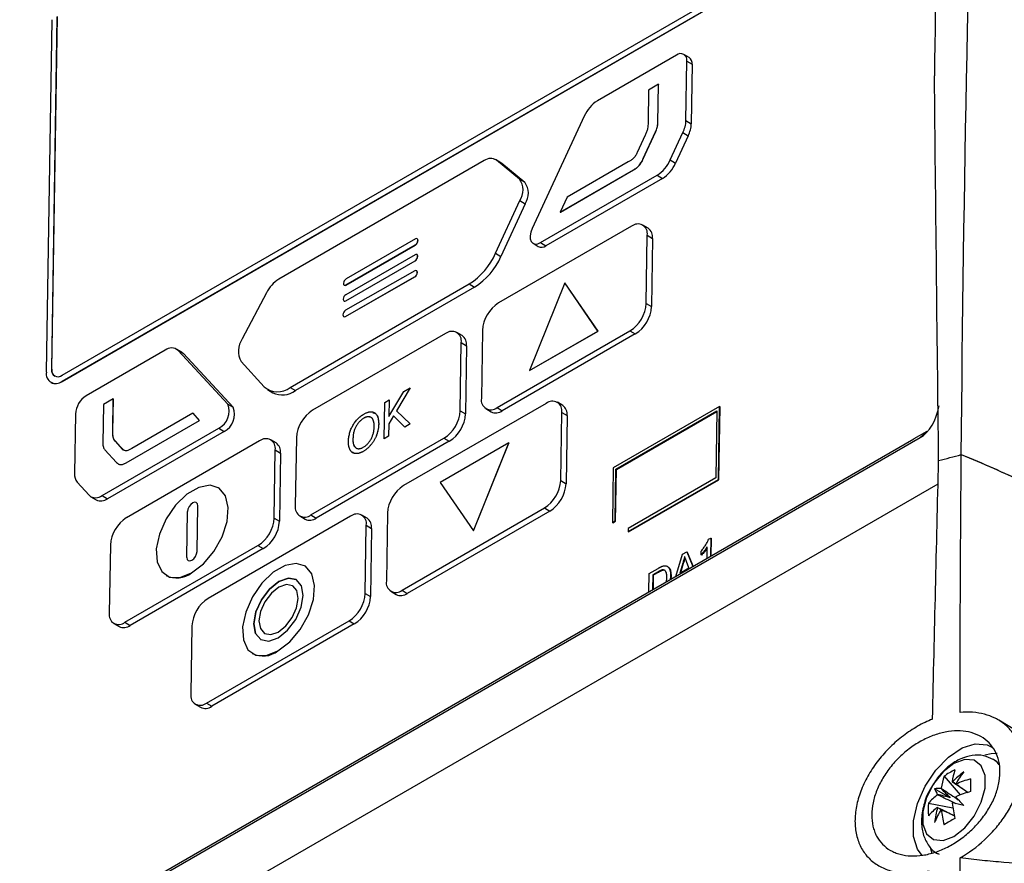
# Model space of a CAD drawing. Header units: millimetres. Extents: x 82 to 1337, y -230 to 1154.
# Tile 69 of 217: x 1082 to 1148, y 72 to 128. Entities that reach past the tile are written whole.
import ezdxf

# ---------------------------------------------------------------- set-up
doc = ezdxf.new("R2010")
doc.units = ezdxf.units.MM

msp = doc.modelspace()

# ---------------------------------------------------------------- linework, layer by layer
at = {"color": 7, "linetype": 'Continuous', "lineweight": 25}
for p, q in [((1085.06, 104.174), (1128.193, 129.074)), ((1085.066, 104.578), (1128.199, 129.479)), ((1084.729, 128.449), (1084.371, 104.979)), ((1084.378, 104.975), (1084.736, 128.445)), ((1085.067, 104.169), (1128.2, 129.07)), ((1084.375, 128.245), (1084.017, 104.775)), ((1125.945, 125.887), (1120.69, 122.852)), ((1126.8, 125.725), (1126.446, 125.936)), ((1126.58, 121.53), (1126.64, 125.485)), ((1126.64, 125.485), (1126.994, 125.274)), ((1126.994, 125.274), (1126.933, 121.319)), ((1124.744, 123.942), (1124.09, 123.563)), ((1124.705, 121.361), (1124.744, 123.942)), ((1124.712, 121.357), (1124.751, 123.938)), ((1124.744, 123.942), (1124.751, 123.938)), ((1124.09, 123.563), (1124.057, 121.393)), ((1119.813, 121.833), (1116.343, 114.347)), ((1124.705, 121.361), (1124.712, 121.357)), ((1126.58, 121.53), (1126.933, 121.319)), ((1123.873, 120.557), (1123.337, 119.404)), ((1123.736, 118.997), (1124.557, 120.769)), ((1123.743, 118.993), (1124.564, 120.765)), ((1124.557, 120.769), (1124.564, 120.765)), ((1125.539, 118.909), (1126.379, 120.726)), ((1126.379, 120.726), (1126.732, 120.515)), ((1126.732, 120.515), (1125.893, 118.697)), ((1113.157, 118.864), (1099.485, 110.971)), ((1114.261, 118.726), (1113.908, 118.937)), ((1115.498, 117.636), (1113.967, 118.895)), ((1113.967, 118.895), (1114.321, 118.684)), ((1114.261, 118.726), (1114.321, 118.684)), ((1114.321, 118.684), (1115.851, 117.424)), ((1122.737, 118.778), (1118.668, 116.427)), ((1123.736, 118.997), (1123.743, 118.993)), ((1125.539, 118.909), (1125.893, 118.697)), ((1118.216, 115.435), (1123.093, 118.251)), ((1118.224, 115.431), (1123.1, 118.246)), ((1123.093, 118.251), (1123.1, 118.246)), ((1115.498, 117.636), (1115.851, 117.424)), ((1116.902, 113.407), (1124.661, 117.887)), ((1125.015, 117.675), (1117.256, 113.196)), ((1124.661, 117.887), (1125.015, 117.675)), ((1113.915, 112.7), (1115.529, 116.2)), ((1115.882, 115.988), (1114.269, 112.489)), ((1115.529, 116.2), (1115.882, 115.988)), ((1118.668, 116.427), (1118.216, 115.435)), ((1118.216, 115.435), (1118.224, 115.431)), ((1122.962, 114.496), (1114.112, 109.387)), ((1124.066, 114.359), (1123.713, 114.57)), ((1108.572, 113.652), (1103.962, 110.99)), ((1108.699, 113.659), (1108.692, 113.663)), ((1108.739, 113.539), (1108.739, 113.555)), ((1108.739, 113.555), (1108.746, 113.551)), ((1108.739, 113.539), (1108.746, 113.535)), ((1108.746, 113.535), (1108.746, 113.551)), ((1116.402, 113.358), (1116.755, 113.147)), ((1116.902, 113.407), (1117.256, 113.196)), ((1123.935, 109.362), (1124.004, 113.895)), ((1124.004, 113.895), (1124.358, 113.684)), ((1124.358, 113.684), (1124.289, 109.151)), ((1103.956, 110.585), (1108.566, 113.247)), ((1103.963, 110.581), (1108.573, 113.243)), ((1108.566, 113.247), (1108.573, 113.243)), ((1113.915, 112.7), (1114.269, 112.489)), ((1103.94, 109.533), (1108.55, 112.195)), ((1108.556, 112.599), (1103.946, 109.938)), ((1103.947, 109.529), (1108.557, 112.191)), ((1108.55, 112.195), (1108.557, 112.191)), ((1108.683, 112.607), (1108.676, 112.611)), ((1108.723, 112.487), (1108.723, 112.503)), ((1108.723, 112.503), (1108.73, 112.499)), ((1108.723, 112.487), (1108.73, 112.483)), ((1108.73, 112.483), (1108.73, 112.499)), ((1108.535, 111.529), (1103.925, 108.899)), ((1108.661, 111.536), (1108.654, 111.54)), ((1108.701, 111.414), (1108.701, 111.43)), ((1108.701, 111.43), (1108.708, 111.426)), ((1108.701, 111.414), (1108.708, 111.41)), ((1108.708, 111.41), (1108.708, 111.426)), ((1103.917, 108.494), (1108.527, 111.123)), ((1103.924, 108.489), (1108.534, 111.118)), ((1108.527, 111.123), (1108.534, 111.118)), ((1118.511, 110.728), (1116.16, 104.886)), ((1120.725, 107.521), (1118.511, 110.728)), ((1118.511, 110.728), (1118.518, 110.724)), ((1100.235, 103.77), (1112.158, 110.653)), ((1112.511, 110.442), (1100.588, 103.558)), ((1103.789, 110.698), (1103.789, 110.682)), ((1103.836, 110.574), (1103.843, 110.569)), ((1103.956, 110.585), (1103.963, 110.581)), ((1112.158, 110.653), (1112.511, 110.442)), ((1120.732, 107.517), (1118.518, 110.724)), ((1098.664, 110.066), (1097.053, 106.993)), ((1103.773, 109.646), (1103.773, 109.63)), ((1103.819, 109.522), (1103.827, 109.517)), ((1103.94, 109.533), (1103.947, 109.529)), ((1123.935, 109.362), (1124.289, 109.151)), ((1103.752, 108.608), (1103.751, 108.592)), ((1103.798, 108.482), (1103.805, 108.478)), ((1103.917, 108.494), (1103.924, 108.489)), ((1113.033, 107.561), (1112.964, 103.029)), ((1114.006, 102.427), (1122.856, 107.536)), ((1116.16, 104.886), (1120.725, 107.521)), ((1116.167, 104.882), (1120.732, 107.517)), ((1120.725, 107.521), (1120.732, 107.517)), ((1122.856, 107.536), (1123.21, 107.325)), ((1110.585, 107.351), (1101.734, 102.242)), ((1111.689, 107.214), (1111.335, 107.425)), ((1123.21, 107.325), (1114.359, 102.216)), ((1091.927, 106.248), (1086.671, 103.214)), ((1093.031, 106.11), (1092.677, 106.322)), ((1096.089, 102.655), (1092.787, 106.232)), ((1092.787, 106.232), (1093.141, 106.021)), ((1111.558, 102.217), (1111.627, 106.749)), ((1111.627, 106.749), (1111.98, 106.538)), ((1111.98, 106.538), (1111.911, 102.006)), ((1093.141, 106.021), (1096.443, 102.443)), ((1096.974, 105.489), (1098.509, 103.806)), ((1084.378, 104.975), (1084.371, 104.979)), ((1116.16, 104.886), (1116.167, 104.882)), ((1084.309, 104.1), (1084.316, 104.096)), ((1085.06, 104.174), (1085.067, 104.169)), ((1098.733, 103.622), (1099.086, 103.411)), ((1100.235, 103.77), (1100.588, 103.558)), ((1108.218, 103.74), (1107.316, 102.213)), ((1108.219, 103.739), (1107.317, 102.213)), ((1107.809, 103.503), (1108.218, 103.74)), ((1108.218, 103.74), (1108.219, 103.739)), ((1088.473, 103.002), (1087.819, 102.625)), ((1088.44, 100.832), (1088.473, 103.002)), ((1088.447, 100.828), (1088.48, 102.997)), ((1088.473, 103.002), (1088.48, 102.997)), ((1106.532, 102.766), (1106.831, 102.939)), ((1106.814, 101.82), (1107.809, 103.503)), ((1106.831, 102.939), (1106.814, 101.82)), ((1106.832, 102.938), (1106.815, 101.821)), ((1106.831, 102.939), (1106.832, 102.938)), ((1087.819, 102.625), (1087.78, 100.044)), ((1096.089, 102.655), (1096.443, 102.443)), ((1106.495, 100.338), (1106.532, 102.766)), ((1107.316, 102.213), (1108.236, 101.343)), ((1107.316, 102.213), (1107.317, 102.213)), ((1107.317, 102.213), (1108.236, 101.343)), ((1117.276, 102.704), (1107.792, 97.229)), ((1111.558, 102.217), (1111.911, 102.006)), ((1113.255, 102.353), (1113.608, 102.142)), ((1114.006, 102.427), (1114.359, 102.216)), ((1118.381, 102.566), (1118.027, 102.778)), ((1128.811, 102.502), (1121.74, 98.42)), ((1128.737, 97.646), (1128.811, 102.502)), ((1128.772, 97.625), (1128.846, 102.481)), ((1128.811, 102.502), (1128.846, 102.481)), ((1085.951, 101.996), (1085.891, 98.041)), ((1089.324, 98.756), (1094.201, 101.572)), ((1089.331, 98.752), (1094.208, 101.567)), ((1093.772, 102.055), (1089.703, 99.708)), ((1094.201, 101.572), (1093.772, 102.055)), ((1093.772, 102.055), (1093.779, 102.051)), ((1094.208, 101.567), (1093.779, 102.051)), ((1094.201, 101.572), (1094.208, 101.567)), ((1105.144, 101.718), (1105.145, 101.718)), ((1107.124, 101.886), (1106.807, 101.351)), ((1107.124, 101.886), (1106.808, 101.351)), ((1107.867, 101.13), (1107.124, 101.886)), ((1118.25, 97.57), (1118.319, 102.102)), ((1118.319, 102.102), (1118.672, 101.891)), ((1118.672, 101.891), (1118.603, 97.359)), ((1121.913, 98.32), (1128.631, 102.198)), ((1121.949, 98.299), (1128.63, 102.156)), ((1128.631, 102.198), (1128.563, 97.747)), ((1087.732, 96.567), (1095.491, 101.047)), ((1095.491, 101.047), (1095.844, 100.835)), ((1106.133, 101.329), (1106.133, 101.328)), ((1106.807, 101.351), (1106.794, 100.511)), ((1106.808, 101.351), (1106.795, 100.511)), ((1106.807, 101.351), (1106.808, 101.351)), ((1108.236, 101.343), (1107.867, 101.13)), ((1107.867, 101.13), (1107.868, 101.13)), ((1108.236, 101.343), (1107.868, 101.13)), ((1108.236, 101.343), (1108.236, 101.343)), ((1008.669, 23.358), (1142.167, 100.425)), ((1010.444, 24.534), (1141.751, 100.336)), ((1095.844, 100.835), (1088.085, 96.356)), ((1088.44, 100.832), (1088.447, 100.828)), ((1099.311, 100.068), (1098.958, 100.279)), ((1100.655, 100.416), (1100.586, 95.883)), ((1101.628, 95.282), (1110.478, 100.391)), ((1104.419, 100.307), (1104.42, 100.307)), ((1106.794, 100.511), (1106.495, 100.338)), ((1106.495, 100.338), (1106.496, 100.338)), ((1106.795, 100.511), (1106.496, 100.338)), ((1106.794, 100.511), (1106.795, 100.511)), ((1110.478, 100.391), (1110.832, 100.18)), ((1142.599, 100.825), (1141.751, 100.336)), ((1142.167, 100.425), (1142.599, 100.825)), ((1087.912, 99.615), (1088.693, 98.768)), ((1089.111, 99.646), (1088.602, 100.196)), ((1088.602, 100.196), (1088.609, 100.192)), ((1089.118, 99.642), (1088.609, 100.192)), ((1089.111, 99.646), (1089.118, 99.642)), ((1089.169, 99.6), (1089.118, 99.642)), ((1098.207, 100.206), (1089.357, 95.096)), ((1099.18, 95.072), (1099.249, 99.604)), ((1099.249, 99.604), (1099.603, 99.393)), ((1110.832, 100.18), (1101.982, 95.07)), ((1114.791, 100.071), (1110.226, 97.435)), ((1112.44, 94.228), (1114.791, 100.071)), ((1112.447, 94.224), (1114.798, 100.066)), ((1114.791, 100.071), (1114.798, 100.066)), ((1099.603, 99.393), (1099.534, 94.86)), ((1105.108, 99.506), (1105.108, 99.506)), ((1089.324, 98.756), (1089.331, 98.752)), ((1121.74, 98.42), (1121.684, 94.778)), ((1121.861, 94.88), (1121.913, 98.32)), ((1121.896, 94.859), (1121.949, 98.299)), ((1121.913, 98.32), (1121.949, 98.299)), ((1122.726, 94.177), (1128.737, 97.646)), ((1128.563, 97.747), (1122.729, 94.379)), ((1122.762, 94.156), (1128.772, 97.625)), ((1128.737, 97.646), (1128.772, 97.625)), ((1007.446, 18.888), (1143.357, 97.348)), ((1086.071, 97.457), (1086.869, 96.585)), ((1095.473, 97.09), (1095.472, 97.09)), ((1110.226, 97.435), (1112.44, 94.228)), ((1118.25, 97.57), (1118.603, 97.359)), ((1086.981, 96.494), (1087.334, 96.282)), ((1087.732, 96.567), (1088.085, 96.356)), ((1093.998, 96.105), (1093.997, 96.106)), ((1094.044, 92.845), (1094.091, 95.89)), ((1107.686, 90.268), (1117.17, 95.744)), ((1117.17, 95.744), (1117.524, 95.533)), ((1093.365, 92.453), (1093.412, 95.498)), ((1093.366, 92.453), (1093.413, 95.497)), ((1093.412, 95.498), (1093.413, 95.497)), ((1104.265, 95.192), (1094.78, 89.717)), ((1099.18, 95.072), (1099.534, 94.86)), ((1100.877, 95.208), (1101.231, 94.997)), ((1101.628, 95.282), (1101.982, 95.07)), ((1105.369, 95.055), (1105.016, 95.266)), ((1106.713, 95.402), (1106.644, 90.87)), ((1117.524, 95.533), (1108.039, 90.057)), ((1105.238, 90.058), (1105.307, 94.591)), ((1105.307, 94.591), (1105.66, 94.38)), ((1105.66, 94.38), (1105.591, 89.847)), ((1121.684, 94.778), (1121.861, 94.88)), ((1121.684, 94.778), (1121.719, 94.757)), ((1121.719, 94.757), (1121.896, 94.859)), ((1121.861, 94.88), (1121.896, 94.859)), ((1122.729, 94.379), (1122.726, 94.177)), ((1112.44, 94.228), (1112.447, 94.224)), ((1122.726, 94.177), (1122.762, 94.156)), ((1128.082, 93.659), (1128.228, 93.743)), ((1128.228, 93.743), (1128.209, 92.518)), ((1128.228, 93.743), (1128.263, 93.722)), ((1128.263, 93.722), (1128.245, 92.539)), ((1088.277, 93.27), (1088.208, 88.738)), ((1089.25, 88.136), (1098.101, 93.245)), ((1098.101, 93.245), (1098.454, 93.034)), ((1127.983, 92.387), (1127.994, 93.165)), ((1098.454, 93.034), (1089.604, 87.925)), ((1093.365, 92.453), (1093.366, 92.453)), ((1125.91, 91.191), (1126.354, 92.661)), ((1126.354, 92.661), (1126.635, 92.823)), ((1126.635, 92.823), (1127.041, 91.843)), ((1126.635, 92.823), (1126.67, 92.802)), ((1126.67, 92.802), (1127.062, 91.856)), ((1127.582, 92.632), (1127.586, 92.871)), ((1127.582, 92.632), (1127.617, 92.61)), ((1093.459, 92.237), (1093.459, 92.237)), ((1101.213, 91.894), (1101.213, 91.894)), ((1126.364, 92.065), (1126.175, 91.401)), ((1126.175, 91.401), (1126.778, 91.749)), ((1126.399, 92.044), (1126.224, 91.429)), ((1126.364, 92.065), (1126.399, 92.044)), ((1126.778, 91.749), (1126.614, 92.182)), ((1091.984, 91.253), (1091.985, 91.252)), ((1124.107, 90.15), (1124.126, 91.375)), ((1124.126, 91.375), (1124.73, 91.724)), ((1124.371, 91.285), (1124.356, 90.294)), ((1124.73, 91.492), (1124.371, 91.285)), ((1124.371, 91.285), (1124.407, 91.264)), ((1124.407, 91.264), (1124.392, 90.314)), ((1124.765, 91.471), (1124.407, 91.264)), ((1124.73, 91.492), (1124.765, 91.471)), ((1125.021, 91.619), (1125.057, 91.598)), ((1125.29, 90.833), (1125.312, 91.072)), ((1125.561, 91.211), (1125.529, 90.971)), ((1125.561, 91.211), (1125.596, 91.19)), ((1125.596, 91.19), (1125.571, 90.995)), ((1100.413, 90.554), (1100.413, 90.555)), ((1100.659, 90.966), (1100.659, 90.967)), ((1105.238, 90.058), (1105.591, 89.847)), ((1106.935, 90.195), (1107.289, 89.984)), ((1107.686, 90.268), (1108.039, 90.057)), ((1088.5, 88.062), (1088.853, 87.851)), ((1089.25, 88.136), (1089.604, 87.925)), ((1093.701, 87.891), (1093.632, 83.359)), ((1094.674, 82.757), (1104.159, 88.232)), ((1104.512, 88.021), (1095.028, 82.546)), ((1104.159, 88.232), (1104.512, 88.021)), ((1098.525, 87.396), (1098.526, 87.395)), ((1098.279, 86.984), (1098.28, 86.983)), ((1097.725, 86.056), (1097.726, 86.056)), ((1093.924, 82.683), (1094.277, 82.472)), ((1094.674, 82.757), (1095.028, 82.546)), ((1151.97, 78.841), (1147.394, 81.615)), ((1147.253, 78.883), (1147.041, 79.006)), ((1143.753, 77.883), (1144.833, 76.638)), ((1144.164, 76.452), (1143.121, 77.054)), ((1142.719, 76.092), (1144.337, 75.78)), ((1142.848, 73.072), (1142.931, 72.774))]:
    msp.add_line(p, q, dxfattribs=at)
at = {"color": 7, "linetype": 'Continuous', "lineweight": 25, "flags": 128}
for points in [[(1116.343, 114.347), (1116.252, 114.1), (1116.21, 113.862), (1116.22, 113.651), (1116.282, 113.481), (1116.39, 113.365), (1116.537, 113.313), (1116.712, 113.327), (1116.902, 113.407)], [(1093.031, 106.11), (1093.064, 106.089), (1093.141, 106.021)], [(1093.686, 91.42), (1094.469, 92.019), (1095.172, 92.852), (1095.718, 93.828), (1096.048, 94.841), (1096.127, 95.782), (1095.947, 96.548), (1095.525, 97.056), (1094.909, 97.252), (1094.165, 97.114), (1093.374, 96.657), (1092.621, 95.931), (1091.988, 95.014), (1091.543, 94.006), (1091.336, 93.015), (1091.387, 92.15), (1091.692, 91.504), (1092.218, 91.147), (1092.908, 91.118), (1093.686, 91.42)], [(1093.687, 91.419), (1094.47, 92.019), (1095.172, 92.852), (1095.718, 93.828), (1096.049, 94.841), (1096.128, 95.781), (1095.947, 96.547), (1095.526, 97.056), (1095.473, 97.09)], [(1094.091, 95.89), (1094.067, 96.023), (1093.995, 96.107), (1093.887, 96.127), (1093.757, 96.082), (1093.627, 95.977), (1093.515, 95.83), (1093.44, 95.661), (1093.412, 95.498)], [(1093.998, 96.105), (1093.996, 96.106), (1093.887, 96.127), (1093.758, 96.082), (1093.628, 95.977), (1093.516, 95.829), (1093.441, 95.661), (1093.413, 95.497)], [(1093.365, 92.453), (1093.389, 92.319), (1093.461, 92.236), (1093.569, 92.215), (1093.699, 92.261), (1093.829, 92.365), (1093.941, 92.513), (1094.016, 92.681), (1094.044, 92.845)], [(1093.366, 92.453), (1093.39, 92.319), (1093.459, 92.237)], [(1099.427, 86.224), (1100.21, 86.823), (1100.912, 87.656), (1101.459, 88.632), (1101.789, 89.645), (1101.868, 90.586), (1101.687, 91.351), (1101.266, 91.86), (1100.65, 92.056), (1099.906, 91.918), (1099.115, 91.461), (1098.362, 90.735), (1097.728, 89.818), (1097.284, 88.809), (1097.076, 87.819), (1097.128, 86.954), (1097.433, 86.308), (1097.959, 85.951), (1098.649, 85.922), (1099.427, 86.224)], [(1099.428, 86.223), (1100.211, 86.823), (1100.913, 87.656), (1101.459, 88.632), (1101.79, 89.645), (1101.869, 90.585), (1101.688, 91.351), (1101.267, 91.859), (1101.213, 91.894)], [(1099.44, 87.098), (1100.07, 87.603), (1100.609, 88.317), (1100.974, 89.132), (1101.109, 89.922), (1100.995, 90.569), (1100.649, 90.972), (1100.123, 91.072), (1099.498, 90.853), (1098.868, 90.347), (1098.329, 89.633), (1097.964, 88.819), (1097.828, 88.028), (1097.942, 87.382), (1098.289, 86.978), (1098.815, 86.878), (1099.44, 87.098)], [(1098.28, 86.983), (1097.943, 87.381), (1097.829, 88.028), (1097.965, 88.818), (1098.33, 89.633), (1098.868, 90.347), (1099.498, 90.852), (1100.124, 91.072), (1100.65, 90.972), (1100.659, 90.966)], [(1099.446, 87.486), (1099.946, 87.887), (1100.373, 88.453), (1100.662, 89.099), (1100.77, 89.726), (1100.68, 90.239), (1100.405, 90.559), (1099.988, 90.638), (1099.492, 90.464), (1098.992, 90.063), (1098.565, 89.497), (1098.276, 88.851), (1098.168, 88.224), (1098.258, 87.711), (1098.533, 87.391), (1098.95, 87.312), (1099.446, 87.486)], [(1099.447, 87.486), (1099.947, 87.886), (1100.374, 88.453), (1100.663, 89.099), (1100.771, 89.726), (1100.68, 90.239), (1100.413, 90.554)], [(1098.526, 87.395), (1098.534, 87.391), (1098.951, 87.312), (1099.447, 87.486)], [(1142.288, 72.617), (1141.98, 73.024), (1141.713, 73.87), (1141.713, 74.917), (1141.98, 76.072), (1142.491, 77.232), (1143.2, 78.295), (1144.044, 79.165), (1144.949, 79.765), (1145.833, 80.042), (1146.618, 79.972), (1146.925, 79.825)], [(1147.282, 79.391), (1146.88, 79.382), (1146.463, 79.291)], [(1144.41, 73.883), (1145.129, 74.444), (1145.761, 75.231), (1146.23, 76.148), (1146.48, 77.084), (1146.48, 77.927), (1146.23, 78.575), (1145.761, 78.95), (1145.129, 79.007), (1144.41, 78.738), (1143.69, 78.177), (1143.058, 77.39), (1142.589, 76.473), (1142.339, 75.537), (1142.339, 74.694), (1142.589, 74.045), (1143.058, 73.67), (1143.69, 73.614), (1144.41, 73.883)]]:
    msp.add_lwpolyline(points, dxfattribs=at)
at = {"color": 8, "linetype": 'Continuous', "lineweight": 25, "flags": 128}
msp.add_lwpolyline([(1147.431, 78.654), (1147.304, 78.802), (1147.038, 79.008)], dxfattribs=at)
at = {"color": 7, "linetype": 'Continuous', "lineweight": 25}
for centre, radius, start, end in [((1126.22, 125.56), 0.427, 349.93235, 130.072), ((1126.507, 125.331), 0.49, 353.32009, 53.34745), ((1121.928, 120.9), 2.312, 122.3944, 156.19401), ((1124.544, 121.612), 2.038, 334.22232, 357.69575), ((1124.898, 121.401), 2.038, 334.22232, 357.69575), ((1113.585, 118.301), 0.707, 57.21678, 127.26501), ((1123.422, 119.839), 2.313, 302.39992, 336.26944), ((1123.776, 119.628), 2.313, 302.39992, 336.26944), ((1114.48, 116.895), 1.258, 326.44334, 36.05417), ((1114.834, 116.684), 1.258, 326.44334, 36.05417), ((1123.374, 114.007), 0.64, 349.93235, 130.072), ((1123.628, 113.769), 0.735, 353.32009, 53.34745), ((1108.365, 113.563), 0.375, 302.47915, 356.36115), ((1108.638, 113.573), 0.102, 349.93235, 130.072), ((1108.372, 113.559), 0.375, 302.47915, 356.36115), ((1108.629, 113.565), 0.118, 353.32009, 53.34745), ((1109.678, 114.559), 4.627, 302.40263, 336.30656), ((1116.964, 113.595), 0.494, 245.02639, 306.19371), ((1108.349, 112.511), 0.375, 302.47915, 356.36115), ((1108.622, 112.521), 0.102, 349.93235, 130.072), ((1108.356, 112.507), 0.375, 302.47915, 356.36115), ((1108.613, 112.513), 0.118, 353.32009, 53.34745), ((1110.032, 114.348), 4.627, 302.40263, 336.30656), ((1108.327, 111.439), 0.375, 302.28102, 356.16051), ((1108.334, 111.435), 0.375, 302.28102, 356.16051), ((1108.6, 111.449), 0.102, 349.30727, 129.45775), ((1108.59, 111.441), 0.118, 352.98989, 53.20267), ((1100.692, 109.052), 2.267, 122.17829, 153.44935), ((1104.163, 110.674), 0.375, 122.47915, 176.36115), ((1103.89, 110.664), 0.102, 169.93235, 310.072), ((1103.893, 110.675), 0.117, 244.61943, 306.60067), ((1103.874, 109.612), 0.102, 169.93235, 310.072), ((1104.147, 109.622), 0.375, 122.47915, 176.36115), ((1103.877, 109.623), 0.117, 244.61943, 306.60067), ((1104.126, 108.583), 0.375, 122.28102, 176.16051), ((1115.369, 107.412), 2.341, 122.47915, 176.36115), ((1121.599, 109.511), 2.341, 302.47915, 356.36115), ((1121.952, 109.3), 2.341, 302.47915, 356.36115), ((1103.852, 108.573), 0.102, 169.30727, 309.45775), ((1103.855, 108.583), 0.116, 244.48339, 306.26465), ((1110.997, 106.861), 0.64, 349.93235, 130.072), ((1098.213, 106.178), 1.418, 144.8886, 209.0693), ((1111.25, 106.624), 0.735, 353.32009, 53.34745), ((1092.347, 105.719), 0.676, 49.38571, 128.49233), ((1084.791, 104.905), 0.427, 169.93235, 310.072), ((1084.865, 104.918), 0.49, 173.32009, 233.34745), ((1084.648, 104.663), 0.64, 169.93235, 310.072), ((1084.63, 104.758), 0.733, 244.61943, 306.60067), ((1099.394, 104.825), 1.35, 229.03891, 308.54439), ((1099.717, 104.707), 1.442, 244.05516, 307.16494), ((1087.509, 101.897), 1.561, 122.47915, 176.36115), ((1113.594, 102.917), 0.64, 169.93235, 310.072), ((1094.906, 102.179), 1.275, 297.28192, 21.88249), ((1095.26, 101.968), 1.275, 297.28192, 21.88249), ((1102.991, 100.267), 2.341, 122.47915, 176.36115), ((1109.221, 102.366), 2.341, 302.47915, 356.36115), ((1113.925, 102.78), 0.712, 243.6014, 307.61869), ((1117.688, 102.214), 0.64, 349.93235, 130.072), ((1117.942, 101.977), 0.735, 353.32009, 53.34745), ((1109.575, 102.154), 2.341, 302.47915, 356.36115), ((1098.619, 99.716), 0.64, 349.93235, 130.072), ((1098.872, 99.478), 0.735, 353.32009, 53.34745), ((1086.726, 97.978), 0.837, 175.70353, 218.53633), ((1109.049, 95.254), 2.341, 122.47915, 176.36115), ((1115.913, 97.719), 2.341, 302.47915, 356.36115), ((1116.267, 97.507), 2.341, 302.47915, 356.36115), ((1087.311, 97.096), 0.675, 229.15364, 308.52719), ((1087.65, 96.931), 0.721, 244.06329, 307.15681), ((1101.216, 95.771), 0.64, 169.93235, 310.072), ((1090.614, 93.122), 2.341, 122.47915, 176.36115), ((1096.844, 95.22), 2.341, 302.47915, 356.36115), ((1101.547, 95.634), 0.712, 243.6014, 307.61869), ((1104.677, 94.703), 0.64, 349.93235, 130.072), ((1104.93, 94.465), 0.735, 353.32009, 53.34745), ((1097.197, 95.009), 2.341, 302.47915, 356.36115), ((1092.701, 92.704), 1.619, 243.72598, 307.49411), ((1107.274, 90.758), 0.64, 169.93235, 310.072), ((1102.902, 90.207), 2.341, 302.47915, 356.36115), ((1103.255, 89.996), 2.341, 302.47915, 356.36115), ((1107.605, 90.621), 0.712, 243.6014, 307.61869), ((1096.038, 87.742), 2.341, 122.47915, 176.36115), ((1088.838, 88.626), 0.64, 169.93235, 310.072), ((1089.17, 88.489), 0.712, 243.6014, 307.61869), ((1098.442, 87.507), 1.619, 243.72598, 307.49411), ((1094.262, 83.247), 0.64, 169.93235, 310.072), ((1094.593, 83.11), 0.712, 243.6014, 307.61869), ((1146.268, 74.368), 4.322, 114.41448, 125.58014), ((1148.241, 77.005), 3.977, 160.94251, 172.7771), ((1149.118, 72.87), 6.677, 127.3542, 136.05953), ((1151.484, 73.358), 8.026, 143.08991, 149.97661), ((1147.513, 76.585), 3.977, 160.94251, 172.7771), ((1144.253, 77.114), 0.394, 81.61703, 83.82756), ((1144.227, 77.129), 0.394, 36.16344, 38.37367), ((1147.668, 70.118), 7.888, 105.83196, 113.32458), ((1158.389, 77.286), 12.88, 178.12904, 181.87096), ((1143.381, 75.335), 1.739, 84.36132, 98.59216), ((1144.74, 77.689), 1.739, 201.39277, 215.62609), ((1144.853, 76.044), 1.652, 157.52421, 158.37381), ((1144.862, 76.059), 1.652, 141.62597, 142.47561), ((1147.668, 69.277), 7.888, 105.83196, 113.32458), ((1147.022, 75.672), 4.323, 174.41747, 185.58253), ((1145.723, 73.486), 3.977, 127.22027, 139.05585), ((1143.001, 77.114), 1.652, 321.62597, 322.47561), ((1152.13, 77.005), 7.888, 186.67283, 194.16595), ((1076.812, -213.992), 297.849, 76.75243, 76.90192), ((1143.009, 77.129), 1.652, 337.52421, 338.37381), ((1359.098, 277.218), 293.813, 223.09094, 223.24249), ((1145.723, 72.645), 3.977, 127.22027, 139.05585), ((1149.743, 73.953), 6.677, 163.9403, 172.64573), ((1150.503, 71.66), 8.025, 150.02336, 156.91043), ((1143.636, 76.044), 0.394, 216.16344, 218.37367), ((1143.609, 76.059), 0.394, 261.61703, 263.82756), ((1151.402, 76.585), 7.888, 186.67283, 194.16595), ((1150.554, 63.715), 12.881, 118.12666, 121.86797)]:
    msp.add_arc(centre, radius, start, end, dxfattribs=at)
for centre, major_axis, ratio, start_param, end_param in [((1141.615, 103.262), (0.183, 3.022), 0.624911, 3.533402, 4.511698), ((1144.108, 76.545), (3.404, -2.148), 0.229118, 1.52409, 1.655403), ((1144.056, 76.177), (3.587, -0.99), 0.078991, 1.562573, 1.797176), ((1144.348, 76.683), (2.651, -2.611), 0.078957, 4.485994, 4.720597), ((1144.056, 76.455), (3.562, -1.874), 0.229122, 4.627769, 4.759536)]:
    msp.add_ellipse(centre, major_axis=major_axis, ratio=ratio, start_param=start_param, end_param=end_param, dxfattribs=at)
for points, knots in [([(1148.267, 204.702), (1140.933, 202.369), (1133.762, 199.892), (1119.743, 194.655), (1112.896, 191.895), (1104.54, 188.268), (1102.879, 187.534), (1099.578, 186.048), (1097.936, 185.296), (1093.052, 183.016), (1089.847, 181.465), (1080.38, 176.719), (1074.269, 173.43), (1065.402, 168.312), (1062.496, 166.575), (1056.786, 163.039), (1053.979, 161.238), (1045.739, 155.761), (1040.48, 152.006), (1030.424, 144.29), (1025.629, 140.33), (1019.927, 135.249), (1018.801, 134.226), (1016.581, 132.17), (1015.488, 131.137), (1012.256, 128.022), (1010.166, 125.926), (1008.141, 123.809)], [0, 0, 0, 0, 0.125, 0.125, 0.25, 0.25, 0.28125, 0.28125, 0.3125, 0.3125, 0.375, 0.375, 0.5, 0.5, 0.5625, 0.5625, 0.625, 0.625, 0.75, 0.75, 0.875, 0.875, 0.90625, 0.90625, 0.9375, 0.9375, 1, 1, 1, 1]), ([(1144.901, 99.293), (1145.054, 117.109), (1145.413, 134.807), (1146.538, 169.95), (1147.303, 187.391), (1148.267, 204.702)], [0, 0, 0, 0, 0.5, 0.5, 1, 1, 1, 1]), ([(1140.836, 192.157), (1127.623, 189.146), (1114.913, 185.312), (1099.663, 179.452), (1096.644, 178.225), (1090.691, 175.673), (1087.756, 174.347), (1079.072, 170.217), (1073.446, 167.263), (1065.253, 162.529), (1062.562, 160.9), (1058.588, 158.381), (1057.274, 157.528), (1054.671, 155.802), (1053.382, 154.927), (1047.001, 150.5), (1042.097, 146.781), (1027.978, 135.109), (1019.352, 126.639), (1011.51, 117.499)], [0, 0, 0, 0, 0.25, 0.25, 0.3125, 0.3125, 0.375, 0.375, 0.5, 0.5, 0.5625, 0.5625, 0.59375, 0.59375, 0.625, 0.625, 0.75, 0.75, 1, 1, 1, 1]), ([(1014.56, 115.736), (1014.882, 116.088), (1015.526, 116.791), (1016.502, 117.839), (1017.483, 118.882), (1018.471, 119.919), (1019.467, 120.95), (1020.469, 121.975), (1021.478, 122.994), (1023.454, 124.964), (1027.411, 128.792), (1033.981, 134.742), (1044.311, 143.273), (1055.14, 151.093), (1065.824, 157.885), (1073.225, 162.208), (1080.101, 165.932), (1085.742, 168.789), (1092.14, 171.849), (1098.681, 174.765), (1105.815, 177.688), (1112.355, 180.181), (1117.663, 182.058), (1121.895, 183.47), (1124.761, 184.394), (1127.58, 185.271), (1130.418, 186.124), (1133.274, 186.951), (1136.149, 187.754), (1139.042, 188.533), (1140.985, 189.031), (1141.956, 189.28)], [0, 0, 0, 0, 0.0100629, 0.0201219, 0.0301772, 0.040229, 0.0502776, 0.0603233, 0.0703663, 0.0804069, 0.1189045, 0.1857486, 0.2653577, 0.39677, 0.4599044, 0.5228007, 0.5698576, 0.6168455, 0.6489875, 0.7107218, 0.7582536, 0.8001685, 0.847195, 0.8673916, 0.8862738, 0.9051737, 0.9240932, 0.9430338, 0.9619973, 0.9809855, 1, 1, 1, 1]), ([(1144.313, 185.218), (1142.331, 184.719), (1138.074, 183.649), (1130.375, 181.47), (1121.636, 178.733), (1112.229, 175.403), (1101.058, 171.007), (1088.039, 165.119), (1074.289, 157.768), (1061.977, 150.156), (1050.972, 142.418), (1041.757, 135.072), (1034.113, 128.319), (1028.108, 122.554), (1022.951, 117.225), (1019.946, 113.86), (1018.621, 112.376)], [0, 0, 0, 0, 0.0387083, 0.083098, 0.1527635, 0.2149428, 0.2771739, 0.3884926, 0.499112, 0.5924722, 0.6856296, 0.7788226, 0.8404676, 0.9022989, 0.9569196, 1, 1, 1, 1]), ([(1018.636, 111.564), (1021.35, 114.551), (1026.779, 120.524), (1035.688, 128.985), (1045.153, 137.048), (1055.945, 145.207), (1068.155, 153.289), (1081.893, 161.115), (1096.485, 168.227), (1111.929, 174.54), (1127.884, 180.026), (1138.909, 182.921), (1144.292, 184.334)], [0, 0, 0, 0, 0.087289, 0.174577, 0.262636, 0.350696, 0.458004, 0.565403, 0.672711, 0.783448, 0.894284, 1, 1, 1, 1]), ([(1124.057, 121.393), (1124.055, 121.263), (1124.052, 121.131), (1124.01, 120.921), (1123.99, 120.849), (1123.937, 120.703), (1123.906, 120.63), (1123.873, 120.557)], [0, 0, 0, 0, 0.5, 0.5, 0.75, 0.75, 1, 1, 1, 1]), ([(1124.557, 120.769), (1124.604, 120.87), (1124.64, 120.973), (1124.691, 121.174), (1124.704, 121.27), (1124.705, 121.361)], [0, 0, 0, 0, 0.5, 0.5, 1, 1, 1, 1]), ([(1124.564, 120.765), (1124.611, 120.866), (1124.648, 120.968), (1124.698, 121.17), (1124.711, 121.265), (1124.712, 121.357)], [0, 0, 0, 0, 0.5, 0.5, 1, 1, 1, 1]), ([(1123.337, 119.404), (1123.304, 119.332), (1123.268, 119.261), (1123.182, 119.127), (1123.131, 119.064), (1123.022, 118.962), (1122.965, 118.92), (1122.851, 118.845), (1122.794, 118.811), (1122.737, 118.778)], [0, 0, 0, 0, 0.25, 0.25, 0.5, 0.5, 0.75, 0.75, 1, 1, 1, 1]), ([(1123.093, 118.251), (1123.157, 118.287), (1123.22, 118.327), (1123.344, 118.424), (1123.406, 118.481), (1123.518, 118.611), (1123.57, 118.686), (1123.659, 118.838), (1123.699, 118.917), (1123.736, 118.997)], [0, 0, 0, 0, 0.25, 0.25, 0.5, 0.5, 0.75, 0.75, 1, 1, 1, 1]), ([(1123.1, 118.246), (1123.164, 118.283), (1123.227, 118.323), (1123.351, 118.42), (1123.413, 118.477), (1123.525, 118.607), (1123.577, 118.681), (1123.667, 118.834), (1123.706, 118.913), (1123.743, 118.993)], [0, 0, 0, 0, 0.25, 0.25, 0.5, 0.5, 0.75, 0.75, 1, 1, 1, 1]), ([(1104.12, 100.139), (1104.121, 100.188), (1104.124, 100.283), (1104.14, 100.429), (1104.163, 100.572), (1104.196, 100.711), (1104.238, 100.848), (1104.287, 100.982), (1104.347, 101.112), (1104.414, 101.239), (1104.488, 101.36), (1104.567, 101.475), (1104.652, 101.582), (1104.741, 101.681), (1104.836, 101.773), (1104.935, 101.856), (1105.039, 101.932), (1105.11, 101.975), (1105.147, 101.997)], [0, 0, 0, 0, 0.075226, 0.146575, 0.2145, 0.27953, 0.342403, 0.403496, 0.463762, 0.523864, 0.583252, 0.641302, 0.698898, 0.756295, 0.814628, 0.874325, 0.935783, 1, 1, 1, 1]), ([(1105.144, 101.718), (1105.12, 101.704), (1105.073, 101.676), (1105.004, 101.624), (1104.937, 101.567), (1104.872, 101.506), (1104.81, 101.437), (1104.751, 101.363), (1104.693, 101.284), (1104.639, 101.198), (1104.588, 101.107), (1104.544, 101.009), (1104.507, 100.906), (1104.476, 100.797), (1104.452, 100.682), (1104.434, 100.562), (1104.423, 100.436), (1104.42, 100.351), (1104.419, 100.307)], [0, 0, 0, 0, 0.055943, 0.110382, 0.164048, 0.216759, 0.269601, 0.323009, 0.377581, 0.433449, 0.490922, 0.550625, 0.613117, 0.679861, 0.751358, 0.828261, 0.910795, 1, 1, 1, 1]), ([(1105.145, 101.718), (1105.121, 101.703), (1105.074, 101.675), (1105.005, 101.623), (1104.938, 101.567), (1104.873, 101.505), (1104.811, 101.437), (1104.752, 101.362), (1104.694, 101.283), (1104.639, 101.198), (1104.588, 101.107), (1104.545, 101.009), (1104.508, 100.906), (1104.477, 100.797), (1104.453, 100.682), (1104.435, 100.562), (1104.423, 100.435), (1104.421, 100.351), (1104.42, 100.307)], [0, 0, 0, 0, 0.055943, 0.110382, 0.164048, 0.216759, 0.269601, 0.323009, 0.377581, 0.433449, 0.490922, 0.550625, 0.613117, 0.679861, 0.751358, 0.828261, 0.910795, 1, 1, 1, 1]), ([(1105.834, 101.158), (1105.834, 101.182), (1105.834, 101.229), (1105.831, 101.296), (1105.826, 101.359), (1105.817, 101.419), (1105.806, 101.474), (1105.792, 101.527), (1105.776, 101.574), (1105.757, 101.618), (1105.735, 101.658), (1105.711, 101.694), (1105.684, 101.724), (1105.655, 101.752), (1105.622, 101.773), (1105.588, 101.79), (1105.551, 101.803), (1105.512, 101.812), (1105.471, 101.816), (1105.428, 101.815), (1105.384, 101.811), (1105.338, 101.801), (1105.292, 101.787), (1105.244, 101.769), (1105.194, 101.746), (1105.161, 101.727), (1105.144, 101.718)], [0, 0, 0, 0, 0.050852, 0.099752, 0.147438, 0.194086, 0.239171, 0.28334, 0.326577, 0.368936, 0.410572, 0.451051, 0.490877, 0.530044, 0.568937, 0.607578, 0.64642, 0.685679, 0.724799, 0.763513, 0.802173, 0.84074, 0.879649, 0.919071, 0.959098, 1, 1, 1, 1]), ([(1105.525, 101.789), (1105.488, 101.801), (1105.38, 101.837), (1105.238, 101.765), (1105.145, 101.718)], [0, 0, 0, 0, 0.343396, 1, 1, 1, 1]), ([(1105.147, 101.997), (1105.171, 102.011), (1105.218, 102.037), (1105.289, 102.071), (1105.357, 102.097), (1105.423, 102.118), (1105.488, 102.133), (1105.551, 102.143), (1105.611, 102.145), (1105.67, 102.142), (1105.726, 102.133), (1105.779, 102.118), (1105.828, 102.097), (1105.874, 102.071), (1105.916, 102.037), (1105.954, 101.999), (1105.989, 101.954), (1106.021, 101.903), (1106.048, 101.848), (1106.072, 101.787), (1106.092, 101.722), (1106.108, 101.653), (1106.12, 101.578), (1106.129, 101.5), (1106.133, 101.416), (1106.133, 101.358), (1106.133, 101.329)], [0, 0, 0, 0, 0.043099, 0.085587, 0.126908, 0.167967, 0.20845, 0.249025, 0.289281, 0.33001, 0.370598, 0.410466, 0.450033, 0.489688, 0.529116, 0.569037, 0.609703, 0.650759, 0.692509, 0.734219, 0.776707, 0.819552, 0.863351, 0.907839, 0.953334, 1, 1, 1, 1]), ([(1105.747, 102.085), (1105.819, 102.068), (1105.99, 102.026), (1106.112, 101.728), (1106.126, 101.461), (1106.133, 101.328)], [0, 0, 0, 0, 0.264959, 0.632138, 1, 1, 1, 1]), ([(1106.133, 101.329), (1106.132, 101.298), (1106.13, 101.238), (1106.123, 101.147), (1106.111, 101.055), (1106.096, 100.964), (1106.076, 100.872), (1106.053, 100.781), (1106.026, 100.69), (1105.994, 100.599), (1105.959, 100.51), (1105.921, 100.422), (1105.879, 100.337), (1105.834, 100.255), (1105.786, 100.175), (1105.734, 100.097), (1105.679, 100.021), (1105.621, 99.949), (1105.561, 99.88), (1105.499, 99.815), (1105.437, 99.753), (1105.373, 99.695), (1105.308, 99.642), (1105.242, 99.592), (1105.175, 99.547), (1105.13, 99.52), (1105.108, 99.506)], [0, 0, 0, 0, 0.04756, 0.093962, 0.139112, 0.183626, 0.227457, 0.270703, 0.313611, 0.35626, 0.398366, 0.439557, 0.480045, 0.519888, 0.559658, 0.599421, 0.639208, 0.679668, 0.72002, 0.759859, 0.79956, 0.839199, 0.878956, 0.918794, 0.959083, 1, 1, 1, 1]), ([(1106.133, 101.328), (1106.133, 101.298), (1106.131, 101.238), (1106.124, 101.146), (1106.112, 101.055), (1106.097, 100.963), (1106.077, 100.872), (1106.054, 100.781), (1106.026, 100.689), (1105.995, 100.599), (1105.96, 100.509), (1105.922, 100.422), (1105.88, 100.337), (1105.835, 100.254), (1105.787, 100.174), (1105.735, 100.096), (1105.68, 100.021), (1105.622, 99.949), (1105.561, 99.88), (1105.5, 99.814), (1105.437, 99.753), (1105.374, 99.695), (1105.309, 99.642), (1105.243, 99.592), (1105.176, 99.547), (1105.131, 99.52), (1105.108, 99.506)], [0, 0, 0, 0, 0.04756, 0.093962, 0.139112, 0.183626, 0.227457, 0.270703, 0.313611, 0.35626, 0.398366, 0.439557, 0.480045, 0.519888, 0.559658, 0.599421, 0.639208, 0.679668, 0.72002, 0.759859, 0.79956, 0.839199, 0.878956, 0.918794, 0.959083, 1, 1, 1, 1]), ([(1105.111, 99.786), (1105.136, 99.801), (1105.185, 99.831), (1105.258, 99.885), (1105.327, 99.945), (1105.394, 100.01), (1105.456, 100.082), (1105.516, 100.158), (1105.572, 100.242), (1105.624, 100.33), (1105.672, 100.424), (1105.714, 100.52), (1105.749, 100.62), (1105.78, 100.722), (1105.802, 100.828), (1105.819, 100.936), (1105.83, 101.047), (1105.833, 101.121), (1105.834, 101.158)], [0, 0, 0, 0, 0.061055, 0.119545, 0.176806, 0.232956, 0.288583, 0.344667, 0.401662, 0.46054, 0.520477, 0.581213, 0.643431, 0.707961, 0.775371, 0.846414, 0.921152, 1, 1, 1, 1]), ([(1088.602, 100.196), (1088.57, 100.231), (1088.541, 100.269), (1088.492, 100.356), (1088.474, 100.406), (1088.437, 100.571), (1088.438, 100.702), (1088.44, 100.832)], [0, 0, 0, 0, 0.25, 0.25, 0.5, 0.5, 1, 1, 1, 1]), ([(1088.609, 100.192), (1088.577, 100.227), (1088.548, 100.264), (1088.499, 100.352), (1088.481, 100.402), (1088.444, 100.566), (1088.445, 100.698), (1088.447, 100.828)], [0, 0, 0, 0, 0.25, 0.25, 0.5, 0.5, 1, 1, 1, 1]), ([(1104.419, 100.307), (1104.419, 100.273), (1104.419, 100.205), (1104.427, 100.111), (1104.441, 100.026), (1104.461, 99.95), (1104.489, 99.884), (1104.522, 99.827), (1104.562, 99.779), (1104.608, 99.742), (1104.659, 99.713), (1104.714, 99.694), (1104.772, 99.686), (1104.833, 99.686), (1104.898, 99.696), (1104.966, 99.716), (1105.037, 99.745), (1105.086, 99.772), (1105.111, 99.786)], [0, 0, 0, 0, 0.0759644, 0.1481252, 0.2172006, 0.2832999, 0.3472019, 0.4092995, 0.4704256, 0.5315881, 0.5917392, 0.6502577, 0.707303, 0.7642085, 0.8211475, 0.8791188, 0.9384228, 1, 1, 1, 1]), ([(1104.42, 100.307), (1104.421, 100.176), (1104.422, 99.966), (1104.526, 99.858), (1104.566, 99.818)], [0, 0, 0, 0, 0.625467, 1, 1, 1, 1]), ([(1087.78, 100.044), (1087.778, 99.953), (1087.788, 99.871), (1087.833, 99.724), (1087.868, 99.663), (1087.912, 99.615)], [0, 0, 0, 0, 0.5, 0.5, 1, 1, 1, 1]), ([(1089.703, 99.708), (1089.646, 99.675), (1089.589, 99.643), (1089.476, 99.587), (1089.418, 99.563), (1089.311, 99.54), (1089.261, 99.545), (1089.178, 99.581), (1089.143, 99.612), (1089.111, 99.646)], [0, 0, 0, 0, 0.25, 0.25, 0.5, 0.5, 0.75, 0.75, 1, 1, 1, 1]), ([(1105.108, 99.506), (1105.083, 99.493), (1105.035, 99.466), (1104.964, 99.433), (1104.894, 99.405), (1104.827, 99.384), (1104.762, 99.369), (1104.699, 99.361), (1104.637, 99.358), (1104.579, 99.363), (1104.523, 99.373), (1104.47, 99.389), (1104.421, 99.411), (1104.376, 99.439), (1104.334, 99.472), (1104.296, 99.511), (1104.261, 99.556), (1104.231, 99.607), (1104.203, 99.662), (1104.18, 99.721), (1104.16, 99.782), (1104.145, 99.847), (1104.132, 99.915), (1104.125, 99.987), (1104.119, 100.06), (1104.12, 100.112), (1104.12, 100.139)], [0, 0, 0, 0, 0.044697, 0.088534, 0.131409, 0.173814, 0.215715, 0.257247, 0.298848, 0.340604, 0.382029, 0.42297, 0.463632, 0.504048, 0.544591, 0.584964, 0.626265, 0.667979, 0.709943, 0.751382, 0.792619, 0.833948, 0.875008, 0.916446, 0.957907, 1, 1, 1, 1]), ([(1105.108, 99.506), (1104.953, 99.434), (1104.645, 99.292), (1104.432, 99.42), (1104.327, 99.484)], [0, 0, 0, 0, 0.5054387, 1, 1, 1, 1]), ([(1144.901, 99.293), (1145.618, 99.002), (1146.33, 98.703), (1147.739, 98.083), (1148.436, 97.762), (1150.507, 96.771), (1151.86, 96.071), (1153.186, 95.331)], [0, 0, 0, 0, 0.25, 0.25, 0.5, 0.5, 1, 1, 1, 1]), ([(1144.901, 99.293), (1145.605, 99.007), (1146.305, 98.714), (1147.688, 98.105), (1148.374, 97.791), (1150.409, 96.82), (1151.739, 96.134), (1153.043, 95.41)], [0, 0, 0, 0, 0.25, 0.25, 0.5, 0.5, 1, 1, 1, 1]), ([(1088.693, 98.768), (1088.729, 98.73), (1088.766, 98.695), (1088.852, 98.643), (1088.903, 98.628), (1089.013, 98.626), (1089.074, 98.64), (1089.198, 98.687), (1089.261, 98.72), (1089.324, 98.756)], [0, 0, 0, 0, 0.25, 0.25, 0.5, 0.5, 0.75, 0.75, 1, 1, 1, 1]), ([(1088.784, 98.696), (1088.799, 98.682), (1088.857, 98.629), (1089.037, 98.602), (1089.22, 98.695), (1089.331, 98.752)], [0, 0, 0, 0, 0.1252051, 0.4651369, 1, 1, 1, 1]), ([(1127.994, 93.165), (1127.981, 93.143), (1127.954, 93.098), (1127.907, 93.029), (1127.855, 92.957), (1127.799, 92.883), (1127.741, 92.811), (1127.686, 92.745), (1127.633, 92.685), (1127.599, 92.649), (1127.582, 92.632)], [0, 0, 0, 0, 0.11167, 0.232094, 0.362743, 0.502558, 0.641525, 0.771098, 0.890162, 1, 1, 1, 1]), ([(1127.586, 92.871), (1127.614, 92.904), (1127.67, 92.969), (1127.75, 93.071), (1127.825, 93.175), (1127.893, 93.28), (1127.954, 93.383), (1128.006, 93.481), (1128.049, 93.572), (1128.071, 93.631), (1128.082, 93.659)], [0, 0, 0, 0, 0.1426573, 0.281169, 0.4169772, 0.5508525, 0.6783642, 0.7950324, 0.9019982, 1, 1, 1, 1]), ([(1127.993, 93.092), (1127.934, 93.003), (1127.818, 92.83), (1127.683, 92.682), (1127.617, 92.61)], [0, 0, 0, 0, 0.514682, 1, 1, 1, 1]), ([(1126.491, 92.509), (1126.483, 92.473), (1126.469, 92.401), (1126.439, 92.29), (1126.405, 92.178), (1126.378, 92.103), (1126.364, 92.065)], [0, 0, 0, 0, 0.247294, 0.495608, 0.746359, 1, 1, 1, 1]), ([(1126.515, 92.443), (1126.5, 92.376), (1126.471, 92.244), (1126.423, 92.11), (1126.399, 92.044)], [0, 0, 0, 0, 0.5111085, 1, 1, 1, 1]), ([(1126.614, 92.182), (1126.608, 92.198), (1126.596, 92.231), (1126.578, 92.278), (1126.561, 92.324), (1126.544, 92.365), (1126.53, 92.405), (1126.516, 92.442), (1126.503, 92.476), (1126.494, 92.498), (1126.491, 92.509)], [0, 0, 0, 0, 0.153148, 0.299433, 0.436426, 0.565671, 0.686508, 0.799269, 0.903395, 1, 1, 1, 1]), ([(1124.73, 91.724), (1124.747, 91.733), (1124.779, 91.752), (1124.825, 91.777), (1124.869, 91.8), (1124.91, 91.82), (1124.947, 91.838), (1124.982, 91.853), (1125.013, 91.865), (1125.033, 91.872), (1125.042, 91.875)], [0, 0, 0, 0, 0.157891, 0.306794, 0.445674, 0.57568, 0.694631, 0.805978, 0.907764, 1, 1, 1, 1]), ([(1125.042, 91.875), (1125.066, 91.882), (1125.114, 91.895), (1125.181, 91.902), (1125.243, 91.897), (1125.279, 91.885), (1125.297, 91.879)], [0, 0, 0, 0, 0.261195, 0.513143, 0.757809, 1, 1, 1, 1]), ([(1125.297, 91.879), (1125.308, 91.874), (1125.331, 91.864), (1125.361, 91.844), (1125.39, 91.821), (1125.417, 91.795), (1125.441, 91.765), (1125.463, 91.731), (1125.482, 91.694), (1125.5, 91.653), (1125.515, 91.609), (1125.528, 91.561), (1125.54, 91.511), (1125.548, 91.457), (1125.555, 91.4), (1125.559, 91.34), (1125.561, 91.277), (1125.561, 91.234), (1125.561, 91.211)], [0, 0, 0, 0, 0.056812, 0.113882, 0.170533, 0.227547, 0.285353, 0.343701, 0.403, 0.463842, 0.525815, 0.588967, 0.653271, 0.719097, 0.786749, 0.855788, 0.926836, 1, 1, 1, 1]), ([(1125.407, 91.799), (1125.43, 91.783), (1125.503, 91.734), (1125.58, 91.529), (1125.59, 91.319), (1125.596, 91.19)], [0, 0, 0, 0, 0.154866, 0.483611, 1, 1, 1, 1]), ([(1125.021, 91.619), (1125.013, 91.618), (1124.996, 91.615), (1124.968, 91.607), (1124.937, 91.596), (1124.902, 91.582), (1124.864, 91.565), (1124.823, 91.544), (1124.777, 91.519), (1124.746, 91.501), (1124.73, 91.492)], [0, 0, 0, 0, 0.087425, 0.185248, 0.292738, 0.411206, 0.541246, 0.682781, 0.836034, 1, 1, 1, 1]), ([(1125.057, 91.598), (1125.049, 91.597), (1125.032, 91.594), (1125.004, 91.586), (1124.973, 91.575), (1124.938, 91.56), (1124.9, 91.544), (1124.858, 91.522), (1124.813, 91.498), (1124.781, 91.48), (1124.765, 91.471)], [0, 0, 0, 0, 0.087425, 0.185248, 0.292738, 0.411206, 0.541246, 0.682781, 0.836034, 1, 1, 1, 1]), ([(1125.312, 91.072), (1125.312, 91.098), (1125.312, 91.147), (1125.309, 91.218), (1125.303, 91.283), (1125.295, 91.341), (1125.283, 91.393), (1125.27, 91.439), (1125.252, 91.479), (1125.232, 91.512), (1125.21, 91.54), (1125.187, 91.565), (1125.163, 91.585), (1125.137, 91.6), (1125.11, 91.611), (1125.082, 91.619), (1125.052, 91.621), (1125.032, 91.62), (1125.021, 91.619)], [0, 0, 0, 0, 0.091258, 0.177402, 0.258694, 0.334791, 0.406045, 0.473581, 0.537187, 0.597012, 0.654533, 0.709286, 0.761518, 0.811848, 0.860604, 0.907806, 0.954259, 1, 1, 1, 1]), ([(1125.216, 91.539), (1125.207, 91.55), (1125.17, 91.596), (1125.106, 91.597), (1125.057, 91.598)], [0, 0, 0, 0, 0.237528, 1, 1, 1, 1]), ([(1144.826, 72.448), (1145.401, 72.783), (1145.941, 73.182), (1146.694, 73.881), (1146.933, 74.128), (1147.375, 74.64), (1147.58, 74.907), (1147.956, 75.461), (1148.127, 75.75), (1148.421, 76.328), (1148.545, 76.62), (1148.749, 77.209), (1148.828, 77.509), (1148.931, 78.09), (1148.957, 78.374), (1148.958, 78.931), (1148.932, 79.205), (1148.829, 79.719), (1148.752, 79.962), (1148.549, 80.42), (1148.422, 80.635), (1148.128, 81.021), (1147.961, 81.195), (1147.584, 81.503), (1147.375, 81.637), (1146.931, 81.857), (1146.695, 81.945), (1146.193, 82.077), (1145.928, 82.121), (1145.385, 82.161), (1145.105, 82.159), (1144.817, 82.133)], [0, 0, 0, 0, 0.125, 0.125, 0.1875, 0.1875, 0.25, 0.25, 0.3125, 0.3125, 0.375, 0.375, 0.4375, 0.4375, 0.5, 0.5, 0.5625, 0.5625, 0.625, 0.625, 0.6875, 0.6875, 0.75, 0.75, 0.8125, 0.8125, 0.875, 0.875, 0.9375, 0.9375, 1, 1, 1, 1]), ([(1142.988, 81.689), (1142.651, 81.554), (1142.32, 81.394), (1141.673, 81.024), (1141.355, 80.815), (1140.739, 80.347), (1140.447, 80.095), (1139.896, 79.553), (1139.635, 79.263), (1139.155, 78.65), (1138.941, 78.335), (1138.657, 77.848), (1138.568, 77.683), (1138.404, 77.349), (1138.329, 77.179), (1138.126, 76.671), (1138.022, 76.335), (1137.877, 75.666), (1137.836, 75.33), (1137.821, 74.691), (1137.846, 74.384), (1137.933, 73.944), (1137.971, 73.8), (1138.062, 73.525), (1138.115, 73.393), (1138.296, 73.013), (1138.446, 72.782), (1138.806, 72.366), (1139.01, 72.186), (1139.352, 71.958), (1139.471, 71.889), (1139.722, 71.764), (1139.853, 71.709), (1140.258, 71.566), (1140.543, 71.501), (1141.142, 71.428), (1141.46, 71.422), (1142.102, 71.467), (1142.429, 71.518), (1142.762, 71.597)], [0, 0, 0, 0, 0.0625, 0.0625, 0.125, 0.125, 0.1875, 0.1875, 0.25, 0.25, 0.3125, 0.3125, 0.34375, 0.34375, 0.375, 0.375, 0.4375, 0.4375, 0.5, 0.5, 0.5625, 0.5625, 0.59375, 0.59375, 0.625, 0.625, 0.6875, 0.6875, 0.75, 0.75, 0.78125, 0.78125, 0.8125, 0.8125, 0.875, 0.875, 0.9375, 0.9375, 1, 1, 1, 1]), ([(1147.397, 78.892), (1147.452, 78.652), (1147.478, 78.403), (1147.474, 77.887), (1147.443, 77.618), (1147.325, 77.067), (1147.239, 76.792), (1147.015, 76.244), (1146.875, 75.969), (1146.554, 75.44), (1146.372, 75.185), (1145.968, 74.693), (1145.747, 74.46), (1145.282, 74.03), (1145.034, 73.83), (1144.517, 73.469), (1144.253, 73.31), (1143.714, 73.035), (1143.437, 72.918), (1142.887, 72.736), (1142.616, 72.669), (1142.078, 72.586), (1141.811, 72.57), (1141.304, 72.59), (1141.062, 72.626), (1140.717, 72.719), (1140.604, 72.757), (1140.389, 72.845), (1140.286, 72.895), (1139.993, 73.064), (1139.816, 73.2), (1139.502, 73.524), (1139.37, 73.706), (1139.21, 74.007), (1139.163, 74.113), (1139.082, 74.334), (1139.047, 74.45), (1138.966, 74.805), (1138.94, 75.054), (1138.943, 75.575), (1138.973, 75.849), (1139.088, 76.396), (1139.172, 76.672), (1139.394, 77.229), (1139.53, 77.502), (1139.845, 78.033), (1140.028, 78.295), (1140.427, 78.789), (1140.643, 79.021), (1141.108, 79.456), (1141.357, 79.659), (1141.867, 80.019), (1142.13, 80.178), (1142.673, 80.456), (1142.948, 80.571), (1143.495, 80.751), (1143.77, 80.818), (1144.313, 80.899), (1144.576, 80.913), (1145.085, 80.89), (1145.333, 80.852), (1145.797, 80.724), (1146.012, 80.635), (1146.409, 80.407), (1146.592, 80.266), (1146.906, 79.944), (1147.039, 79.762), (1147.258, 79.355), (1147.342, 79.131), (1147.397, 78.892)], [0, 0, 0, 0, 0.03125, 0.03125, 0.0625, 0.0625, 0.09375, 0.09375, 0.125, 0.125, 0.15625, 0.15625, 0.1875, 0.1875, 0.21875, 0.21875, 0.25, 0.25, 0.28125, 0.28125, 0.3125, 0.3125, 0.34375, 0.34375, 0.375, 0.375, 0.390625, 0.390625, 0.40625, 0.40625, 0.4375, 0.4375, 0.46875, 0.46875, 0.484375, 0.484375, 0.5, 0.5, 0.53125, 0.53125, 0.5625, 0.5625, 0.59375, 0.59375, 0.625, 0.625, 0.65625, 0.65625, 0.6875, 0.6875, 0.71875, 0.71875, 0.75, 0.75, 0.78125, 0.78125, 0.8125, 0.8125, 0.84375, 0.84375, 0.875, 0.875, 0.90625, 0.90625, 0.9375, 0.9375, 0.96875, 0.96875, 1, 1, 1, 1]), ([(1147.022, 78.989), (1146.817, 79.092), (1146.38, 79.311), (1145.614, 79.301), (1144.836, 79.072), (1144.076, 78.595), (1143.375, 77.915), (1143.027, 77.335), (1142.861, 77.057)], [0, 0, 0, 0, 0.139778, 0.298163, 0.459171, 0.634875, 0.825215, 1, 1, 1, 1]), ([(1145.338, 76.802), (1145.05, 76.997), (1144.702, 77.232), (1144.355, 77.465), (1144.295, 77.505)], [0, 0, 0, 0, 0.828703, 1, 1, 1, 1]), ([(1144.545, 77.361), (1144.599, 77.324), (1144.87, 77.14), (1145.139, 76.955), (1145.354, 76.808)], [0, 0, 0, 0, 0.202063, 1, 1, 1, 1]), ([(1142.861, 77.057), (1142.842, 77.028), (1142.622, 76.699), (1142.377, 75.957), (1142.209, 74.965), (1142.316, 74.052), (1142.667, 73.317), (1143.065, 72.838), (1143.367, 72.721), (1143.427, 72.697)], [0, 0, 0, 0, 0.019741, 0.223737, 0.434247, 0.62199, 0.793679, 0.958815, 1, 1, 1, 1]), ([(1143.567, 77.085), (1143.627, 77.045), (1144.005, 76.791), (1144.384, 76.535), (1144.703, 76.319)], [0, 0, 0, 0, 0.157279, 1, 1, 1, 1]), ([(1144.55, 76.052), (1144.203, 76.22), (1143.792, 76.42), (1143.382, 76.621), (1143.318, 76.653)], [0, 0, 0, 0, 0.842895, 1, 1, 1, 1]), ([(1143.318, 75.812), (1143.382, 75.78), (1143.746, 75.602), (1144.111, 75.424), (1144.412, 75.278)], [0, 0, 0, 0, 0.1769565, 1, 1, 1, 1]), ([(1144.406, 75.265), (1144.186, 75.37), (1143.906, 75.504), (1143.627, 75.639), (1143.567, 75.668)], [0, 0, 0, 0, 0.787113, 1, 1, 1, 1]), ([(1155.759, 72.089), (1155.355, 72.025), (1154.94, 71.985), (1154.095, 71.931), (1153.665, 71.917), (1152.357, 71.9), (1151.461, 71.92), (1149.626, 72.002), (1148.684, 72.064), (1147.253, 72.186), (1146.772, 72.231), (1145.804, 72.332), (1145.317, 72.386), (1144.826, 72.448)], [0, 0, 0, 0, 0.125, 0.125, 0.25, 0.25, 0.5, 0.5, 0.75, 0.75, 0.875, 0.875, 1, 1, 1, 1])]:
    msp.add_open_spline(points, degree=3, knots=knots, dxfattribs=at)
for points in [[(1144.415, 189.361), (1143.803, 167.978), (1143.37, 146.363), (1143.117, 124.514)], [(1143.395, 98.892), (1143.294, 107.474), (1143.201, 116.015), (1143.117, 124.514)], [(1143.394, 98.891), (1143.895, 99.026), (1144.398, 99.16), (1144.901, 99.293)], [(1143.395, 98.892), (1143.896, 99.026), (1144.398, 99.16), (1144.901, 99.293)], [(1144.817, 82.133), (1144.824, 87.865), (1144.852, 93.586), (1144.901, 99.293)], [(1142.988, 81.689), (1143.12, 87.441), (1143.255, 93.175), (1143.394, 98.891)], [(1146.533, -10.808), (1145.476, 17.204), (1144.908, 44.959), (1144.826, 72.448)]]:
    msp.add_open_spline(points, degree=3, dxfattribs=at)

doc.saveas('drawing.dxf')
